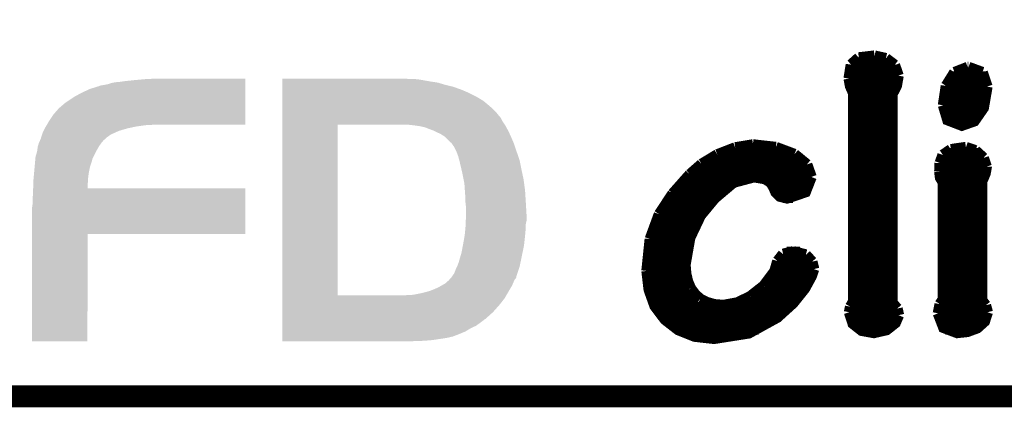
# Model space of a CAD drawing. Extents: x -4.2 to 27.1, y -3.9 to 55.1.
# Tile 11 of 37: x 11.7 to 18.5, y -3.9 to -1.2. Entities that reach past the tile are written whole.
import ezdxf

# ---------------------------------------------------------------- set-up
doc = ezdxf.new("R2010")
doc.units = 0
doc.layers.add('MCP2517FD_CLICK_GKO', color=5, linetype='CONTINUOUS')
doc.layers.add('MCP2517FD_CLICK_GTO', color=14, linetype='CONTINUOUS')

msp = doc.modelspace()

# ---------------------------------------------------------------- linework, layer by layer
at = {"layer": 'MCP2517FD_CLICK_GKO', "const_width": 0.1524}
msp.add_lwpolyline([(-1.27, -3.81), (21.59, -3.81), (24.13, -1.27)], dxfattribs=at)
at = {"layer": 'MCP2517FD_CLICK_GTO', "const_width": 0.0762}
for points in [[(17.44726, -1.50622), (17.5006, -1.45796)], [(17.5006, -1.45796), (17.60982, -1.44526)], [(17.60982, -1.44526), (17.68856, -1.46304)], [(17.68856, -1.46304), (17.74952, -1.50876)], [(17.43202, -1.60274), (17.44726, -1.50622)], [(17.44472, -1.51384), (17.7546, -1.51384)], [(17.74952, -1.50876), (17.77492, -1.58242)], [(18.16608, -1.55956), (18.25752, -1.524)], [(18.25752, -1.524), (18.2626, -1.524)], [(18.2626, -1.524), (18.35912, -1.55956)], [(17.43202, -1.59004), (17.77492, -1.59004)], [(17.43202, -1.60274), (17.44218, -1.65608), (17.4625, -1.7018)], [(17.73174, -3.15976), (17.73174, -1.71196), (17.76222, -1.65354), (17.77492, -1.58242)], [(18.10766, -1.65354), (18.16608, -1.55956)], [(18.14068, -1.59004), (18.37944, -1.59004)], [(18.35912, -1.55956), (18.39214, -1.65862)], [(17.44726, -1.66624), (17.75714, -1.66624)], [(18.08734, -1.78816), (18.10766, -1.65354)], [(18.08734, -1.78816), (18.11782, -1.88976), (18.21688, -1.92786), (18.30324, -1.89738), (18.36674, -1.80594), (18.39214, -1.65862)], [(18.10258, -1.66624), (18.39214, -1.66624)], [(17.4625, -3.15214), (17.4625, -1.7018)], [(17.4625, -1.74244), (17.73174, -1.74244)], [(18.08988, -1.74244), (18.38452, -1.74244)], [(17.4625, -1.81864), (17.73174, -1.81864)], [(18.08988, -1.81864), (18.36166, -1.81864)], [(17.4625, -1.89484), (17.73174, -1.89484)], [(18.1229, -1.89484), (18.30578, -1.89484)], [(17.4625, -1.97104), (17.73174, -1.97104)], [(16.51762, -2.13106), (16.64208, -2.0828)], [(16.64208, -2.0828), (16.764, -2.06248)], [(16.764, -2.06248), (16.76654, -2.06248)], [(16.76654, -2.06248), (16.92402, -2.08026)], [(16.92402, -2.08026), (17.05356, -2.12852)], [(17.4625, -2.04724), (17.73174, -2.04724)], [(18.14068, -2.0955), (18.24482, -2.08026)], [(18.24482, -2.08026), (18.31086, -2.10312)], [(16.4084, -2.1971), (16.51762, -2.13106)], [(16.53286, -2.12344), (17.0434, -2.12344)], [(17.05356, -2.12852), (17.13992, -2.19964)], [(17.4625, -2.12344), (17.73174, -2.12344)], [(18.06448, -2.18948), (18.0848, -2.1336)], [(18.0848, -2.1336), (18.14068, -2.0955)], [(18.09496, -2.12344), (18.34134, -2.12344)], [(18.31086, -2.10312), (18.36674, -2.15392)], [(18.36674, -2.15392), (18.38706, -2.21488)], [(16.32712, -2.26822), (16.4084, -2.1971)], [(16.40332, -2.19964), (17.13992, -2.19964)], [(17.13992, -2.19964), (17.1704, -2.286)], [(17.4625, -2.19964), (17.73174, -2.19964)], [(18.06194, -2.2479), (18.06448, -2.18948)], [(18.06194, -2.19964), (18.38452, -2.19964)], [(18.35658, -3.14452), (18.35658, -2.31394), (18.36674, -2.29108), (18.37944, -2.2606), (18.38706, -2.21742), (18.38706, -2.21488)], [(16.20774, -2.40284), (16.32712, -2.26822)], [(16.2941, -2.8956), (16.32712, -2.70764), (16.40078, -2.5527), (16.49984, -2.43332), (16.62938, -2.3241), (16.77162, -2.286), (16.84782, -2.2987), (16.88846, -2.3241), (16.90878, -2.35712), (16.92402, -2.39268), (16.95196, -2.42062), (17.00276, -2.43332), (17.12976, -2.39014), (17.1704, -2.286)], [(16.3195, -2.27584), (17.1704, -2.27584)], [(17.4625, -2.27584), (17.73174, -2.27584)], [(18.06194, -2.2479), (18.06702, -2.29108), (18.08734, -2.3241)], [(18.06448, -2.27584), (18.37436, -2.27584)], [(16.24838, -2.35204), (16.58366, -2.35204)], [(16.90624, -2.35204), (17.1577, -2.35204)], [(17.4625, -2.35204), (17.73174, -2.35204)], [(18.08734, -3.13436), (18.08734, -2.3241)], [(18.08734, -2.35204), (18.35658, -2.35204)], [(16.11376, -2.54508), (16.20774, -2.40284)], [(16.18742, -2.42824), (16.50238, -2.42824)], [(16.97482, -2.42824), (17.0434, -2.42824)], [(17.4625, -2.42824), (17.73174, -2.42824)], [(18.08734, -2.42824), (18.35658, -2.42824)], [(16.05026, -2.7178), (16.11376, -2.54508)], [(16.13408, -2.50444), (16.4338, -2.50444)], [(17.4625, -2.50444), (17.73174, -2.50444)], [(18.08734, -2.50444), (18.35658, -2.50444)], [(16.09598, -2.58064), (16.383, -2.58064)], [(17.4625, -2.58064), (17.73174, -2.58064)], [(18.08734, -2.58064), (18.35658, -2.58064)], [(16.0655, -2.65684), (16.3449, -2.65684)], [(17.4625, -2.65684), (17.73174, -2.65684)], [(18.08734, -2.65684), (18.35658, -2.65684)], [(16.0274, -2.93878), (16.05026, -2.7178)], [(16.04772, -2.73304), (16.31696, -2.73304)], [(17.4625, -2.73304), (17.73174, -2.73304)], [(18.08734, -2.73304), (18.35658, -2.73304)], [(16.03502, -2.80924), (16.30172, -2.80924)], [(16.93672, -2.8702), (16.97482, -2.82194)], [(16.97482, -2.82194), (17.04594, -2.80416)], [(17.00022, -2.80924), (17.09166, -2.80924)], [(17.04594, -2.80416), (17.1323, -2.82702)], [(17.1323, -2.82702), (17.17548, -2.87528)], [(17.4625, -2.80924), (17.73174, -2.80924)], [(18.08734, -2.80924), (18.35658, -2.80924)], [(16.0274, -2.88544), (16.2941, -2.88544)], [(16.2941, -2.8956), (16.29918, -2.9591)], [(16.9164, -2.94132), (16.93672, -2.8702)], [(16.93164, -2.88544), (17.18056, -2.88544)], [(17.17548, -2.87528), (17.18818, -2.92608)], [(17.4625, -2.88544), (17.73174, -2.88544)], [(18.08734, -2.88544), (18.35658, -2.88544)], [(16.0274, -2.93878), (16.04264, -3.06832), (16.08328, -3.18262), (16.1544, -3.2766), (16.24584, -3.34772), (16.36014, -3.39344), (16.49476, -3.40868), (16.73606, -3.37058), (16.93418, -3.26136), (17.0434, -3.1623), (17.12468, -3.0607), (17.1704, -2.97688), (17.18818, -2.92608)], [(16.0274, -2.96164), (16.29918, -2.96164)], [(16.29918, -2.9591), (16.31188, -3.01244)], [(16.8402, -3.04292), (16.9164, -2.94132)], [(16.90624, -2.96164), (17.17802, -2.96164)], [(17.4625, -2.96164), (17.73174, -2.96164)], [(18.08734, -2.96164), (18.35658, -2.96164)], [(16.03502, -3.03784), (16.32204, -3.03784)], [(16.31188, -3.01244), (16.3322, -3.0607)], [(16.74622, -3.11658), (16.8402, -3.04292)], [(16.84528, -3.03784), (17.13738, -3.03784)], [(17.4625, -3.03784), (17.73174, -3.03784)], [(18.08734, -3.03784), (18.35658, -3.03784)], [(16.05534, -3.11404), (16.37284, -3.11404)], [(16.3322, -3.0607), (16.36268, -3.10134)], [(16.36268, -3.10134), (16.39824, -3.13436)], [(16.65732, -3.15976), (16.74622, -3.11658)], [(16.74876, -3.11404), (17.08404, -3.11404)], [(17.4625, -3.11404), (17.73174, -3.11404)], [(18.08734, -3.11404), (18.35658, -3.11404)], [(16.39824, -3.13436), (16.44396, -3.15722)], [(16.44396, -3.15722), (16.4973, -3.17246)], [(16.4973, -3.17246), (16.5608, -3.17754)], [(16.5608, -3.17754), (16.65732, -3.15976)], [(17.44218, -3.1877), (17.4625, -3.15214)], [(17.73174, -3.15976), (17.7673, -3.2004)], [(18.05178, -3.23342), (18.06448, -3.16992)], [(18.06448, -3.16992), (18.08734, -3.13436)], [(18.35658, -3.14452), (18.38198, -3.17754)], [(18.38198, -3.17754), (18.39468, -3.2258)], [(16.08836, -3.19024), (17.018, -3.19024)], [(17.43456, -3.2258), (17.44218, -3.1877)], [(17.43456, -3.2258), (17.45996, -3.30454), (17.52092, -3.3528), (17.60474, -3.36804), (17.69364, -3.34772), (17.7546, -3.29946), (17.77746, -3.24612)], [(17.44218, -3.19024), (17.76222, -3.19024)], [(17.7673, -3.2004), (17.77746, -3.24612)], [(18.05178, -3.23342), (18.08988, -3.33248), (18.18386, -3.36804), (18.25498, -3.36042), (18.32356, -3.33502), (18.37436, -3.2893), (18.39468, -3.2258)], [(18.05686, -3.19024), (18.38706, -3.19024)], [(16.14424, -3.26644), (16.92656, -3.26644)], [(17.43964, -3.26644), (17.77492, -3.26644)], [(18.05686, -3.26644), (18.38706, -3.26644)], [(16.23822, -3.34264), (16.80464, -3.34264)], [(17.5006, -3.34264), (17.7038, -3.34264)], [(18.10258, -3.34264), (18.30578, -3.34264)]]:
    msp.add_lwpolyline(points, dxfattribs=at)
at = {"layer": 'MCP2517FD_CLICK_GTO'}
for points in [[(12.26312, -1.64592), (12.28598, -1.640838), (13.238476, -1.64592), (13.238476, -1.640838)], [(12.28598, -1.640838), (12.30884, -1.63322), (13.238476, -1.640838), (13.238476, -1.63322)], [(12.30884, -1.63322), (12.336778, -1.62814), (13.238476, -1.63322), (13.238478, -1.62814)], [(12.336778, -1.62814), (12.36472, -1.6256), (13.238478, -1.62814), (13.238478, -1.6256)], [(12.36472, -1.6256), (12.40028, -1.62052), (13.238478, -1.6256), (13.238478, -1.62052)], [(12.40028, -1.62052), (12.47394, -1.6129), (13.238478, -1.62052), (13.238478, -1.6129)], [(12.47394, -1.6129), (12.55776, -1.60528), (13.238478, -1.6129), (13.238478, -1.60528)], [(12.55776, -1.60528), (12.650926, -1.602762), (13.238478, -1.60528), (13.23848, -1.602762)], [(12.650926, -1.602762), (12.65174, -1.60274), (13.23848, -1.602762), (12.65174, -1.60274)], [(13.49504, -1.60528), (13.495042, -1.60274), (14.368782, -1.60528), (14.34592, -1.60274)], [(13.49504, -1.60782), (13.49504, -1.60528), (14.437362, -1.60782), (14.39926, -1.60528)], [(13.49504, -1.62306), (13.49504, -1.60782), (14.52372, -1.62306), (14.437362, -1.60782)], [(13.49504, -1.63068), (13.49504, -1.62306), (14.574522, -1.63068), (14.52372, -1.62306)], [(13.49504, -1.64592), (13.49504, -1.63068), (14.62532, -1.64592), (14.574522, -1.63068)], [(12.0523, -1.7272), (12.10056, -1.7018), (13.23847, -1.7272), (13.238472, -1.7018)], [(12.10056, -1.7018), (12.153902, -1.676398), (13.238472, -1.7018), (13.238474, -1.676398)], [(12.153902, -1.676398), (12.217404, -1.65608), (13.238474, -1.676398), (13.238476, -1.65608)], [(12.217404, -1.65608), (12.219944, -1.656078), (13.238476, -1.65608), (13.238476, -1.656078)], [(12.219944, -1.656078), (12.225022, -1.65354), (13.238476, -1.656078), (13.238476, -1.65354)], [(12.225022, -1.65354), (12.23264, -1.651), (13.238476, -1.65354), (13.238476, -1.651)], [(12.23264, -1.651), (12.26312, -1.64592), (13.238476, -1.651), (13.238476, -1.64592)], [(13.49504, -1.658622), (13.49504, -1.64592), (14.67866, -1.658622), (14.62532, -1.64592)], [(13.49504, -1.67894), (13.49504, -1.658622), (14.737078, -1.67894), (14.67866, -1.658622)], [(13.49504, -1.7018), (13.49504, -1.67894), (14.79042, -1.7018), (14.737078, -1.67894)], [(13.49504, -1.7272), (13.49504, -1.7018), (14.841218, -1.7272), (14.79042, -1.7018)], [(11.95832, -1.79578), (11.98118, -1.77546), (13.238466, -1.79578), (13.238468, -1.77546)], [(11.98118, -1.77546), (12.0142, -1.7526), (13.238468, -1.77546), (13.238468, -1.7526)], [(12.0142, -1.7526), (12.0523, -1.7272), (13.238468, -1.7526), (13.23847, -1.7272)], [(13.495038, -1.795778), (13.49504, -1.75768), (14.937738, -1.795778), (14.89202, -1.75768)], [(13.49504, -1.75768), (13.49504, -1.7272), (14.89202, -1.75768), (14.841218, -1.7272)], [(11.90498, -1.851658), (11.940538, -1.81102), (13.238462, -1.851658), (13.238464, -1.81102)], [(11.940538, -1.81102), (11.945622, -1.805938), (13.238464, -1.81102), (13.238466, -1.805938)], [(11.945622, -1.805938), (11.95832, -1.79578), (13.238466, -1.805938), (13.238466, -1.79578)], [(13.495038, -1.83388), (13.495038, -1.795778), (14.97838, -1.83388), (14.937738, -1.795778)], [(13.495038, -1.836422), (13.495038, -1.83388), (14.98092, -1.836422), (14.97838, -1.83388)], [(13.495038, -1.84658), (13.495038, -1.836422), (14.98854, -1.84658), (14.98092, -1.836422)], [(13.495038, -1.85928), (13.495038, -1.84658), (14.9987, -1.85928), (14.98854, -1.84658)], [(11.859558, -1.92278), (11.874498, -1.89738), (13.238458, -1.92278), (13.238458, -1.89738)], [(11.874498, -1.89738), (11.90498, -1.851658), (13.238458, -1.89738), (13.238462, -1.851658)], [(13.495038, -1.877064), (13.495038, -1.85928), (15.013942, -1.877064), (14.9987, -1.85928)], [(13.495038, -1.902462), (13.495038, -1.877064), (15.026642, -1.902462), (15.013942, -1.877064)], [(13.495038, -1.92278), (13.495038, -1.902462), (15.040188, -1.92278), (15.026642, -1.902462)], [(11.825604, -1.991362), (11.82878, -1.9812), (12.303758, -1.991362), (12.326112, -1.9812)], [(11.82878, -1.9812), (11.8364, -1.96596), (12.326112, -1.9812), (12.359638, -1.96596)], [(11.8364, -1.96596), (11.84529, -1.94818), (12.359638, -1.96596), (12.4206, -1.94818)], [(11.84529, -1.94818), (11.8491, -1.940562), (12.4206, -1.94818), (12.457166, -1.940562)], [(11.8491, -1.940562), (11.852088, -1.93548), (12.457166, -1.940562), (12.481562, -1.93548)], [(11.852088, -1.93548), (11.85657, -1.92786), (12.481562, -1.93548), (12.5349, -1.92786)], [(11.85657, -1.92786), (11.858064, -1.92532), (12.5349, -1.92786), (12.55776, -1.92532)], [(11.858064, -1.92532), (11.859558, -1.92278), (12.580618, -1.92532), (12.5984, -1.92278)], [(13.495022, -3.108938), (13.495038, -1.92278), (13.87856, -3.108938), (13.878582, -1.92278)], [(14.40942, -1.92786), (14.366238, -1.92278), (15.043574, -1.92786), (15.040188, -1.92278)], [(14.447504, -1.932938), (14.40942, -1.92786), (15.046958, -1.932938), (15.043574, -1.92786)], [(14.447518, -1.93294), (14.447504, -1.932938), (15.04696, -1.93294), (15.046958, -1.932938)], [(14.483082, -1.940562), (14.447518, -1.93294), (15.051026, -1.940562), (15.04696, -1.93294)], [(14.5161, -1.95326), (14.483082, -1.940562), (15.057798, -1.95326), (15.051026, -1.940562)], [(14.54404, -1.96342), (14.5161, -1.95326), (15.063218, -1.96342), (15.057798, -1.95326)], [(14.559276, -1.971038), (14.54404, -1.96342), (15.06728, -1.971038), (15.063218, -1.96342)], [(14.56944, -1.97612), (14.559276, -1.971038), (15.069652, -1.97612), (15.06728, -1.971038)], [(14.5923, -1.986282), (14.56944, -1.97612), (15.074394, -1.986282), (15.069652, -1.97612)], [(11.800838, -2.05994), (11.803378, -2.04978), (12.230606, -2.05994), (12.23772, -2.04978)], [(11.803378, -2.04978), (11.80338, -2.049778), (12.23772, -2.04978), (12.23772, -2.049778)], [(11.80338, -2.049778), (11.810306, -2.03454), (12.23772, -2.049778), (12.25042, -2.03454)], [(11.810306, -2.03454), (11.812616, -2.02946), (12.25042, -2.03454), (12.2555, -2.02946)], [(11.812616, -2.02946), (11.816082, -2.021838), (12.2555, -2.02946), (12.264074, -2.021838)], [(11.816082, -2.021838), (11.820048, -2.009142), (12.264074, -2.021838), (12.278358, -2.009142)], [(11.820048, -2.009142), (11.825604, -1.991362), (12.278358, -2.009142), (12.303758, -1.991362)], [(14.61262, -1.99898), (14.5923, -1.986282), (15.08032, -1.99898), (15.074394, -1.986282)], [(14.62786, -2.00914), (14.61262, -1.99898), (15.08506, -2.00914), (15.08032, -1.99898)], [(14.627862, -2.009142), (14.62786, -2.00914), (15.085062, -2.009142), (15.08506, -2.00914)], [(14.665964, -2.047242), (14.627862, -2.009142), (15.101104, -2.047242), (15.085062, -2.009142)], [(14.67104, -2.049794), (14.665964, -2.047242), (15.102178, -2.049794), (15.101104, -2.047242)], [(14.671044, -2.052326), (14.67104, -2.049794), (15.103244, -2.052326), (15.102178, -2.049794)], [(14.674596, -2.0574), (14.671044, -2.052326), (15.10538, -2.0574), (15.103244, -2.052326)], [(11.78052, -2.143758), (11.79068, -2.11074), (12.18311, -2.143758), (12.19962, -2.11074)], [(11.79068, -2.11074), (11.79576, -2.077718), (12.19962, -2.11074), (12.218488, -2.077718)], [(11.79576, -2.077718), (11.795762, -2.075178), (12.218488, -2.077718), (12.21994, -2.075178)], [(11.795762, -2.075178), (11.800838, -2.05994), (12.21994, -2.075178), (12.230606, -2.05994)], [(14.68882, -2.077722), (14.674596, -2.0574), (15.112154, -2.077722), (15.10538, -2.0574)], [(14.70406, -2.1082), (14.68882, -2.077722), (15.122314, -2.1082), (15.112154, -2.077722)], [(14.705038, -2.11074), (14.70406, -2.1082), (15.12316, -2.11074), (15.122314, -2.1082)], [(14.71676, -2.14122), (14.705038, -2.11074), (15.133762, -2.14122), (15.12316, -2.11074)], [(11.774054, -2.214882), (11.776824, -2.1844), (12.15898, -2.214882), (12.16914, -2.1844)], [(11.776824, -2.1844), (11.779364, -2.156462), (12.16914, -2.1844), (12.176758, -2.156462)], [(11.779364, -2.156462), (11.78052, -2.143758), (12.176758, -2.156462), (12.18311, -2.143758)], [(14.724212, -2.169162), (14.71676, -2.14122), (15.14348, -2.169162), (15.133762, -2.14122)], [(14.72692, -2.17932), (14.724212, -2.169162), (15.145512, -2.17932), (15.14348, -2.169162)], [(14.739366, -2.23266), (14.72692, -2.17932), (15.15618, -2.23266), (15.145512, -2.17932)], [(11.76782, -2.283458), (11.77082, -2.25044), (12.14628, -2.283458), (12.15136, -2.25044)], [(11.77082, -2.25044), (11.774054, -2.214882), (12.15136, -2.25044), (12.15898, -2.214882)], [(14.7447, -2.25552), (14.739366, -2.23266), (15.16108, -2.25552), (15.15618, -2.23266)], [(14.754352, -2.30378), (14.7447, -2.25552), (15.17142, -2.30378), (15.16108, -2.25552)], [(11.763662, -2.36474), (11.764972, -2.32156), (12.141224, -2.36474), (12.14374, -2.32156)], [(11.764972, -2.32156), (11.76528, -2.311402), (12.14374, -2.32156), (12.144416, -2.311402)], [(11.76528, -2.311402), (11.76782, -2.283458), (12.144416, -2.311402), (12.14628, -2.283458)], [(14.75994, -2.33172), (14.754352, -2.30378), (15.175146, -2.33172), (15.17142, -2.30378)], [(11.76274, -2.39522), (11.763662, -2.364762), (13.238476, -2.39522), (13.23848, -2.364762)], [(11.763662, -2.364762), (11.763662, -2.36474), (13.23848, -2.364762), (12.141224, -2.36474)], [(14.76248, -2.36728), (14.75994, -2.33172), (15.179888, -2.36728), (15.175146, -2.33172)], [(14.763328, -2.37998), (14.76248, -2.36728), (15.18158, -2.37998), (15.179888, -2.36728)], [(14.76502, -2.40538), (14.763328, -2.37998), (15.183168, -2.40538), (15.18158, -2.37998)], [(11.7602, -2.43586), (11.76274, -2.39522), (13.238474, -2.43586), (13.238476, -2.39522)], [(11.7602, -2.471418), (11.7602, -2.43586), (13.238472, -2.471418), (13.238474, -2.43586)], [(14.76756, -2.435858), (14.76502, -2.40538), (15.185074, -2.435858), (15.183168, -2.40538)], [(14.76756, -2.46126), (14.76756, -2.435858), (15.18666, -2.46126), (15.185074, -2.435858)], [(14.76756, -2.4638), (14.76756, -2.46126), (15.18681, -2.4638), (15.18666, -2.46126)], [(11.75512, -2.504438), (11.7602, -2.471418), (13.23847, -2.504438), (13.238472, -2.471418)], [(11.75512, -2.68224), (11.75512, -2.504438), (13.238458, -2.68224), (13.23847, -2.504438)], [(14.7701, -2.486662), (14.76756, -2.4638), (15.188156, -2.486662), (15.18681, -2.4638)], [(14.7701, -2.547618), (14.7701, -2.486662), (15.19174, -2.547618), (15.188156, -2.486662)], [(14.768598, -2.613662), (14.769638, -2.590802), (15.18666, -2.613662), (15.19174, -2.590802)], [(14.769638, -2.590802), (14.7701, -2.58064), (15.19174, -2.590802), (15.19174, -2.58064)], [(14.7701, -2.58064), (14.7701, -2.547618), (15.19174, -2.58064), (15.19174, -2.547618)], [(14.76248, -2.68732), (14.767304, -2.63906), (15.182272, -2.68732), (15.18666, -2.63906)], [(14.767304, -2.63906), (14.76756, -2.636518), (15.18666, -2.63906), (15.18666, -2.636518)], [(14.76756, -2.636518), (14.768598, -2.613662), (15.18666, -2.636518), (15.18666, -2.613662)], [(11.75512, -2.682262), (11.75512, -2.68224), (12.1412, -2.682262), (13.238458, -2.68224)], [(11.75512, -3.428978), (11.75512, -2.682262), (12.141178, -3.428978), (12.1412, -2.682262)], [(14.749144, -2.763518), (14.75486, -2.73304), (15.17396, -2.763518), (15.177346, -2.73304)], [(14.75486, -2.73304), (14.76121, -2.69494), (15.177346, -2.73304), (15.18158, -2.69494)], [(14.76121, -2.69494), (14.76248, -2.68732), (15.18158, -2.69494), (15.182272, -2.68732)], [(14.73962, -2.814322), (14.749144, -2.763518), (15.163448, -2.814322), (15.17396, -2.763518)], [(14.72184, -2.87528), (14.72946, -2.84734), (15.150834, -2.87528), (15.156616, -2.84734)], [(14.72946, -2.84734), (14.73962, -2.814322), (15.156616, -2.84734), (15.163448, -2.814322)], [(14.6939, -2.94386), (14.70152, -2.92354), (15.132472, -2.94386), (15.139244, -2.92354)], [(14.70152, -2.92354), (14.70787, -2.91084), (15.139244, -2.92354), (15.143478, -2.91084)], [(14.70787, -2.91084), (14.71168, -2.90322), (15.143478, -2.91084), (15.145054, -2.90322)], [(14.71168, -2.90322), (14.72184, -2.87528), (15.145054, -2.90322), (15.150834, -2.87528)], [(14.627858, -3.025142), (14.647862, -3.00736), (15.097758, -3.025142), (15.10538, -3.00736)], [(14.647862, -3.00736), (14.65072, -3.00482), (15.10538, -3.00736), (15.10665, -3.00482)], [(14.65072, -3.00482), (14.657488, -2.997204), (15.10665, -3.00482), (15.110458, -2.997204)], [(14.657488, -2.997204), (14.664264, -2.989582), (15.110458, -2.997204), (15.118076, -2.989582)], [(14.664264, -2.989582), (14.671034, -2.981966), (15.118076, -2.989582), (15.120616, -2.981966)], [(14.671034, -2.981962), (14.67104, -2.979434), (15.120618, -2.981962), (15.120618, -2.979434)], [(14.671034, -2.981966), (14.671034, -2.981962), (15.120616, -2.981966), (15.120618, -2.981962)], [(14.67104, -2.979434), (14.671058, -2.979424), (15.120618, -2.979434), (15.12062, -2.979424)], [(14.671058, -2.979424), (14.676112, -2.976882), (15.12062, -2.979424), (15.121466, -2.976882)], [(14.676112, -2.976882), (14.67866, -2.969262), (15.121466, -2.976882), (15.124006, -2.969262)], [(14.67866, -2.969262), (14.688818, -2.95656), (15.124006, -2.969262), (15.12824, -2.95656)], [(14.688818, -2.95656), (14.6939, -2.94386), (15.12824, -2.95656), (15.132472, -2.94386)], [(14.508902, -3.08102), (14.51864, -3.07848), (15.06728, -3.08102), (15.068804, -3.07848)], [(14.51864, -3.07848), (14.57452, -3.05562), (15.068804, -3.07848), (15.08252, -3.05562)], [(14.57452, -3.05562), (14.596744, -3.04292), (15.08252, -3.05562), (15.09014, -3.04292)], [(14.596744, -3.04292), (14.627858, -3.025142), (15.09014, -3.04292), (15.097758, -3.025142)], [(13.495022, -3.10896), (13.495022, -3.108938), (14.345918, -3.10896), (13.87856, -3.108938)], [(13.495022, -3.12928), (13.495022, -3.10896), (15.03934, -3.12928), (15.051104, -3.10896)], [(13.495022, -3.17754), (13.495022, -3.12928), (15.00124, -3.17754), (15.03934, -3.12928)], [(14.345918, -3.10896), (14.3637, -3.10642), (15.051104, -3.10896), (15.052574, -3.10642)], [(14.384018, -3.10642), (14.406882, -3.10388), (15.052574, -3.10642), (15.054044, -3.10388)], [(14.406882, -3.10388), (14.460222, -3.09372), (15.054044, -3.10388), (15.059926, -3.09372)], [(14.460222, -3.09372), (14.508902, -3.08102), (15.059926, -3.09372), (15.06728, -3.08102)], [(13.495022, -3.2258), (13.495022, -3.17754), (14.95806, -3.2258), (15.00124, -3.17754)], [(13.49502, -3.271522), (13.495022, -3.2258), (14.907256, -3.271522), (14.95806, -3.2258)], [(13.49502, -3.27406), (13.49502, -3.271522), (14.90218, -3.27406), (14.907256, -3.271522)], [(13.49502, -3.28422), (13.49502, -3.27406), (14.88948, -3.28422), (14.90218, -3.27406)], [(13.49502, -3.29946), (13.49502, -3.28422), (14.86916, -3.29946), (14.88948, -3.28422)], [(13.49502, -3.31978), (13.49502, -3.29946), (14.841218, -3.31978), (14.86916, -3.29946)], [(13.49502, -3.33756), (13.49502, -3.31978), (14.80312, -3.33756), (14.841218, -3.31978)], [(13.49502, -3.36042), (13.49502, -3.33756), (14.76502, -3.36042), (14.80312, -3.33756)], [(13.49502, -3.3782), (13.49502, -3.36042), (14.72184, -3.3782), (14.76502, -3.36042)], [(13.49502, -3.39598), (13.49502, -3.3782), (14.676116, -3.39598), (14.72184, -3.3782)], [(13.49502, -3.40106), (13.49502, -3.39598), (14.653262, -3.40106), (14.671036, -3.39598)], [(13.49502, -3.40614), (13.49502, -3.40106), (14.62532, -3.40614), (14.653262, -3.40106)], [(13.49502, -3.41122), (13.49502, -3.40614), (14.58976, -3.41122), (14.62532, -3.40614)], [(13.49502, -3.41884), (13.49502, -3.41122), (14.541502, -3.41884), (14.58976, -3.41122)], [(13.49502, -3.42392), (13.49502, -3.41884), (14.48308, -3.42392), (14.541502, -3.41884)], [(12.141178, -3.429), (11.75512, -3.428978), (12.141178, -3.429), (12.141178, -3.428978)], [(13.49502, -3.42646), (13.49502, -3.42392), (14.4145, -3.42646), (14.48308, -3.42392)], [(13.49502, -3.428978), (13.49502, -3.42646), (14.33896, -3.428978), (14.4145, -3.42646)], [(14.3383, -3.429), (13.49502, -3.428978), (14.3383, -3.429), (14.33896, -3.428978)]]:
    msp.add_solid(points, dxfattribs=at)

doc.saveas('drawing.dxf')
